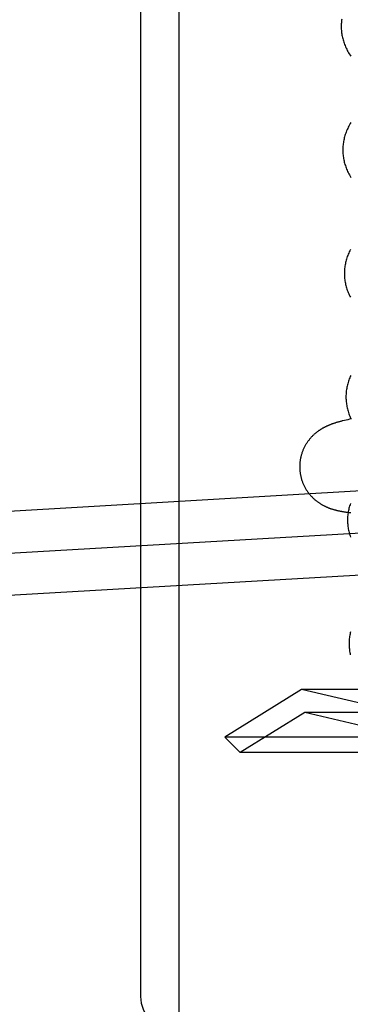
# Model space of a CAD drawing. Header units: inches. Extents: x 0 to 215, y 0 to 139.
# Tile 86 of 111: x 124.938 to 125.09, y 51.373 to 51.826. Entities that reach past the tile are written whole.
import ezdxf

# ---------------------------------------------------------------- set-up
doc = ezdxf.new("R2010")
doc.units = ezdxf.units.IN
doc.header["$LTSCALE"] = 11.804375
doc.header["$MEASUREMENT"] = 0
doc.linetypes.add('HIDDEN', pattern=[0.2, 0.1, -0.1])
doc.layers.add('DEFAULT_2', color=8, linetype='HIDDEN')

msp = doc.modelspace()

# ---------------------------------------------------------------- linework, layer by layer
at = {"layer": 'DEFAULT_2', "color": 8, "linetype": 'HIDDEN'}
for p, q in [((125.01102, 54.82896), (125.01102, 49.32845)), ((124.99352, 52.34678), (124.99352, 51.37678)), ((125.08726, 51.64181), (125.08656, 51.64164)), ((125.088, 51.64198), (125.08726, 51.64181)), ((125.08879, 51.64216), (125.088, 51.64198)), ((125.08962, 51.64235), (125.08879, 51.64216)), ((125.09051, 51.64254), (125.08962, 51.64235)), ((124.69723, 51.58629), (125.12318, 51.61115)), ((125.08879, 51.59955), (125.08945, 51.59946)), ((125.08945, 51.59946), (125.09013, 51.59938)), ((124.62997, 51.56304), (125.16785, 51.59443)), ((124.6311, 51.54378), (125.16897, 51.57517)), ((125.06757, 51.51803), (125.03221, 51.4961)), ((125.14833, 51.49909), (125.06757, 51.51803)), ((125.32284, 51.51803), (125.06757, 51.51803)), ((125.06896, 51.50743), (125.03928, 51.48903)), ((125.14744, 51.48903), (125.06896, 51.50743)), ((125.32146, 51.50743), (125.06896, 51.50743)), ((125.03928, 51.48903), (125.03221, 51.4961)), ((125.35821, 51.4961), (125.03221, 51.4961)), ((125.35113, 51.48903), (125.03928, 51.48903))]:
    msp.add_line(p, q, dxfattribs=at)
for points in [[(125.08603, 51.82639), (125.08595, 51.82586), (125.08589, 51.82532), (125.08584, 51.82478), (125.08581, 51.82425), (125.08578, 51.82371), (125.08577, 51.82317), (125.08578, 51.82273)], [(125.08578, 51.82273), (125.08579, 51.82228), (125.08581, 51.82174), (125.08585, 51.8212), (125.0859, 51.82067), (125.08596, 51.82013), (125.08604, 51.8196), (125.08612, 51.81906), (125.08623, 51.81852), (125.08634, 51.81799), (125.08647, 51.81745), (125.08661, 51.81691), (125.08677, 51.81637), (125.08694, 51.81584), (125.08712, 51.8153), (125.08732, 51.81476), (125.08754, 51.81422), (125.08776, 51.81367), (125.08801, 51.81313), (125.08827, 51.81259), (125.08854, 51.81204), (125.08884, 51.8115), (125.08915, 51.81095), (125.08947, 51.8104), (125.08982, 51.80985), (125.09018, 51.8093)], [(125.0902, 51.7789), (125.08987, 51.77835), (125.08956, 51.77779), (125.08927, 51.77724), (125.08899, 51.77668), (125.08873, 51.77613), (125.08848, 51.77558), (125.08825, 51.77503), (125.08804, 51.77448), (125.08784, 51.77394), (125.08765, 51.77339), (125.08748, 51.77285), (125.08733, 51.77231), (125.08718, 51.77177), (125.08705, 51.77123), (125.08694, 51.77069), (125.08684, 51.77015), (125.08675, 51.76961), (125.08667, 51.76907), (125.08661, 51.76853), (125.08656, 51.76799), (125.08653, 51.76746), (125.08651, 51.76692), (125.08649, 51.76638), (125.0865, 51.76594)], [(125.0865, 51.76594), (125.08651, 51.76549), (125.08653, 51.76495), (125.08657, 51.76442), (125.08662, 51.76388), (125.08668, 51.76335), (125.08675, 51.76281), (125.08684, 51.76227), (125.08695, 51.76174), (125.08706, 51.7612), (125.08719, 51.76067), (125.08733, 51.76013), (125.08749, 51.75959), (125.08766, 51.75905), (125.08784, 51.75851), (125.08804, 51.75797), (125.08825, 51.75743), (125.08848, 51.75689), (125.08872, 51.75635), (125.08898, 51.75581), (125.08926, 51.75526), (125.08955, 51.75472), (125.08986, 51.75417), (125.09019, 51.75362)], [(125.08999, 51.72045), (125.08971, 51.71989), (125.08945, 51.71934), (125.0892, 51.71879), (125.08897, 51.71824), (125.08876, 51.7177), (125.08856, 51.71715), (125.08837, 51.7166), (125.0882, 51.71606), (125.08805, 51.71552), (125.0879, 51.71498), (125.08777, 51.71444), (125.08766, 51.7139), (125.08756, 51.71336), (125.08747, 51.71282), (125.0874, 51.71228), (125.08733, 51.71174), (125.08728, 51.7112), (125.08725, 51.71067), (125.08723, 51.71013), (125.08722, 51.70959), (125.08722, 51.70915)], [(125.08722, 51.70915), (125.08723, 51.7087), (125.08725, 51.70816), (125.08729, 51.70763), (125.08734, 51.70709), (125.0874, 51.70656), (125.08747, 51.70602), (125.08756, 51.70548), (125.08767, 51.70495), (125.08778, 51.70441), (125.08791, 51.70388), (125.08805, 51.70334), (125.08821, 51.7028), (125.08838, 51.70226), (125.08856, 51.70173), (125.08876, 51.70119), (125.08897, 51.70065), (125.0892, 51.7001), (125.08944, 51.69956), (125.0897, 51.69902), (125.08998, 51.69848)], [(125.09016, 51.66254), (125.08992, 51.66199), (125.08969, 51.66144), (125.08947, 51.66089), (125.08927, 51.66035), (125.08909, 51.6598), (125.08892, 51.65926), (125.08876, 51.65872), (125.08862, 51.65818), (125.08849, 51.65764), (125.08838, 51.6571), (125.08828, 51.65656), (125.08819, 51.65602), (125.08811, 51.65548), (125.08805, 51.65495), (125.088, 51.65441), (125.08797, 51.65387), (125.08795, 51.65334), (125.08794, 51.6528), (125.08794, 51.65236)], [(125.08794, 51.65236), (125.08795, 51.6519), (125.08797, 51.65137), (125.08801, 51.65083), (125.08806, 51.6503), (125.08812, 51.64976), (125.0882, 51.64922), (125.08828, 51.64869), (125.08839, 51.64815), (125.0885, 51.64761), (125.08863, 51.64708), (125.08877, 51.64654), (125.08893, 51.646), (125.0891, 51.64546), (125.08929, 51.64492), (125.08948, 51.64438), (125.0897, 51.64384), (125.08993, 51.6433), (125.09017, 51.64275)], [(125.08656, 51.64164), (125.08623, 51.64155), (125.0859, 51.64147), (125.08558, 51.64138), (125.08526, 51.6413), (125.08495, 51.64121), (125.08465, 51.64113), (125.08435, 51.64104), (125.08405, 51.64096), (125.08377, 51.64087), (125.08348, 51.64079), (125.08321, 51.6407), (125.08293, 51.64062), (125.08267, 51.64053), (125.08241, 51.64045), (125.08216, 51.64036), (125.08191, 51.64027), (125.08166, 51.64019), (125.08143, 51.6401), (125.0812, 51.64002), (125.08097, 51.63993), (125.08074, 51.63984), (125.08052, 51.63976), (125.0803, 51.63967), (125.08008, 51.63958), (125.07987, 51.63949), (125.07966, 51.6394), (125.07944, 51.6393), (125.07923, 51.63921), (125.07903, 51.63911), (125.07882, 51.63902), (125.07862, 51.63892), (125.07841, 51.63882), (125.07821, 51.63872), (125.07801, 51.63861), (125.07782, 51.63851), (125.07762, 51.6384), (125.07742, 51.6383), (125.07723, 51.63819), (125.07704, 51.63808), (125.07685, 51.63797), (125.07666, 51.63785), (125.07647, 51.63774), (125.07628, 51.63762), (125.07609, 51.6375), (125.0759, 51.63738), (125.07571, 51.63725), (125.07552, 51.63712), (125.07533, 51.63698), (125.07514, 51.63685), (125.07495, 51.63671), (125.07476, 51.63656), (125.07457, 51.63642), (125.07437, 51.63626), (125.07417, 51.63611), (125.07397, 51.63594), (125.07377, 51.63577), (125.07357, 51.6356), (125.07337, 51.63542), (125.07317, 51.63524), (125.07297, 51.63505), (125.07277, 51.63486), (125.07257, 51.63466), (125.07237, 51.63446), (125.07217, 51.63425), (125.07197, 51.63404), (125.07177, 51.63382), (125.07158, 51.63359), (125.07138, 51.63337), (125.07119, 51.63313), (125.071, 51.63289), (125.07081, 51.63265), (125.07062, 51.6324), (125.07043, 51.63215), (125.07025, 51.63189), (125.07007, 51.63163), (125.06989, 51.63136), (125.06972, 51.63109), (125.06954, 51.63081), (125.06938, 51.63052), (125.06921, 51.63024), (125.06905, 51.62995), (125.0689, 51.62965), (125.06874, 51.62935), (125.0686, 51.62905), (125.06845, 51.62874), (125.06832, 51.62843), (125.06818, 51.62812), (125.06805, 51.6278), (125.06793, 51.62748), (125.06781, 51.62716), (125.0677, 51.62684), (125.06759, 51.62651), (125.06749, 51.62618), (125.0674, 51.62585), (125.06731, 51.62552), (125.06722, 51.62518), (125.06714, 51.62485), (125.06707, 51.62451), (125.067, 51.62417), (125.06694, 51.62382), (125.06689, 51.62348), (125.06684, 51.62314), (125.06679, 51.62279), (125.06676, 51.62245), (125.06672, 51.6221), (125.0667, 51.62175), (125.06668, 51.62141), (125.06667, 51.62106), (125.06666, 51.62071), (125.06666, 51.62036), (125.06667, 51.62001), (125.06668, 51.61966), (125.06669, 51.61934)], [(125.06669, 51.61934), (125.06671, 51.61902), (125.06674, 51.61868), (125.06678, 51.61833), (125.06682, 51.61798), (125.06687, 51.61764), (125.06692, 51.61729), (125.06698, 51.61695), (125.06705, 51.6166), (125.06712, 51.61626), (125.0672, 51.61592), (125.06728, 51.61559), (125.06737, 51.61525), (125.06746, 51.61491), (125.06756, 51.61458), (125.06767, 51.61425), (125.06778, 51.61392), (125.0679, 51.6136), (125.06802, 51.61327), (125.06815, 51.61295), (125.06829, 51.61263), (125.06843, 51.61232), (125.06857, 51.61201), (125.06872, 51.6117), (125.06888, 51.61139), (125.06904, 51.61109), (125.0692, 51.61079), (125.06937, 51.61049), (125.06954, 51.6102), (125.06972, 51.60991), (125.0699, 51.60963), (125.07009, 51.60935), (125.07028, 51.60907), (125.07047, 51.6088), (125.07067, 51.60854), (125.07087, 51.60828), (125.07107, 51.60802), (125.07128, 51.60777), (125.07149, 51.60752), (125.0717, 51.60728), (125.07191, 51.60704), (125.07213, 51.60681), (125.07234, 51.60659), (125.07256, 51.60637), (125.07278, 51.60615), (125.073, 51.60595), (125.07322, 51.60574), (125.07344, 51.60554), (125.07366, 51.60535), (125.07388, 51.60516), (125.07411, 51.60498), (125.07433, 51.6048), (125.07455, 51.60463), (125.07477, 51.60446), (125.07499, 51.6043), (125.07521, 51.60414), (125.07543, 51.60399), (125.07565, 51.60384), (125.07587, 51.6037), (125.07609, 51.60356), (125.0763, 51.60342), (125.07652, 51.60329), (125.07673, 51.60317), (125.07694, 51.60305), (125.07714, 51.60293), (125.07735, 51.60282), (125.07755, 51.60271), (125.07776, 51.6026), (125.07796, 51.6025), (125.07816, 51.6024), (125.07837, 51.6023), (125.07857, 51.6022), (125.07877, 51.60211), (125.07897, 51.60202), (125.07918, 51.60193), (125.07938, 51.60184), (125.07958, 51.60176), (125.07979, 51.60167), (125.08, 51.60159), (125.08021, 51.60151), (125.08042, 51.60143), (125.08063, 51.60136), (125.08084, 51.60128), (125.08105, 51.60121), (125.08127, 51.60114), (125.08148, 51.60107), (125.0817, 51.601), (125.08192, 51.60093), (125.08215, 51.60086), (125.08237, 51.6008), (125.0826, 51.60073), (125.08283, 51.60067), (125.08306, 51.60061), (125.0833, 51.60055), (125.08354, 51.60049), (125.08378, 51.60043), (125.08402, 51.60038), (125.08427, 51.60032), (125.08452, 51.60027), (125.08477, 51.60021), (125.08503, 51.60016), (125.08529, 51.60011), (125.08556, 51.60006), (125.08583, 51.60001), (125.08611, 51.59996), (125.08639, 51.59991), (125.08667, 51.59986), (125.08696, 51.59981), (125.08725, 51.59977), (125.08755, 51.59972), (125.08785, 51.59968), (125.08816, 51.59963), (125.08879, 51.59955)], [(125.09, 51.60356), (125.08981, 51.60302), (125.08964, 51.60247), (125.08948, 51.60193), (125.08934, 51.60139), (125.08921, 51.60085), (125.0891, 51.60031), (125.089, 51.59977), (125.08891, 51.59923), (125.08884, 51.59869), (125.08877, 51.59816), (125.08872, 51.59762), (125.08869, 51.59708), (125.08867, 51.59655), (125.08866, 51.59601), (125.08866, 51.59557)], [(125.08866, 51.59557), (125.08867, 51.59511), (125.08869, 51.59458), (125.08873, 51.59404), (125.08878, 51.59351), (125.08884, 51.59297), (125.08892, 51.59244), (125.089, 51.5919), (125.08911, 51.59137), (125.08922, 51.59083), (125.08935, 51.59029), (125.08949, 51.58976), (125.08965, 51.58922), (125.08982, 51.58868), (125.09, 51.58814)], [(125.09007, 51.54462), (125.08994, 51.54408), (125.08982, 51.54354), (125.08972, 51.543), (125.08963, 51.54245), (125.08956, 51.54191), (125.08949, 51.54138), (125.08945, 51.54084), (125.08941, 51.5403), (125.08939, 51.53976), (125.08938, 51.53922), (125.08938, 51.53877)], [(125.08938, 51.53877), (125.08939, 51.53832), (125.08941, 51.53779), (125.08945, 51.53725), (125.0895, 51.53672), (125.08956, 51.53618), (125.08964, 51.53565), (125.08972, 51.53511), (125.08983, 51.53457), (125.08994, 51.53404)]]:
    msp.add_lwpolyline(points, dxfattribs=at)
msp.add_arc((125.00852, 51.37678), 0.015, 180, 270, dxfattribs=at)

doc.saveas('drawing.dxf')
